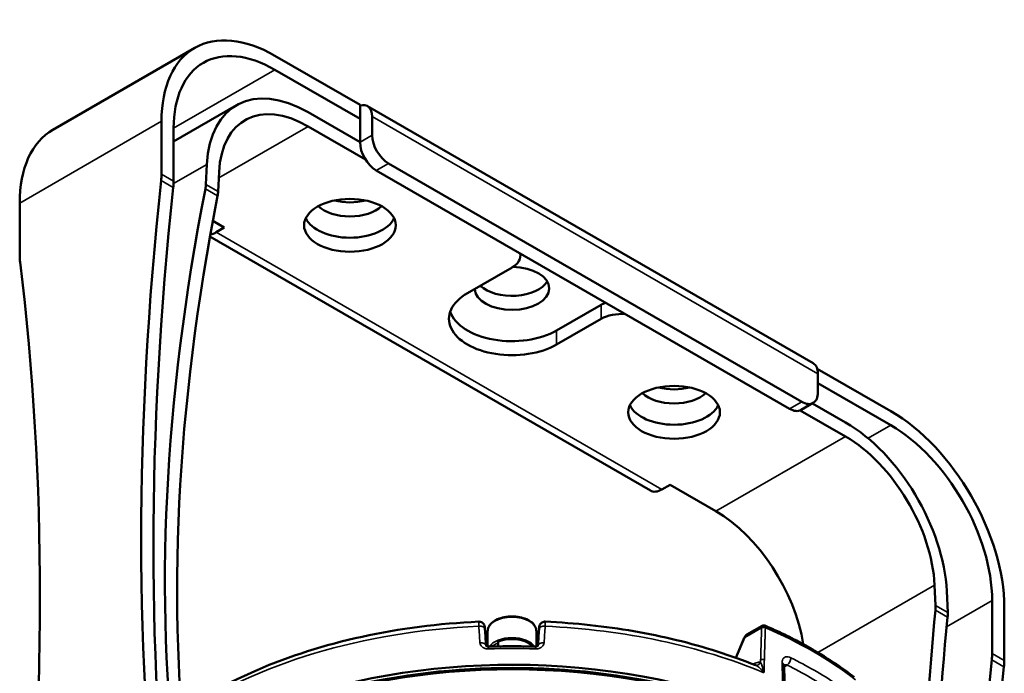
# Model space of a CAD drawing. Header units: millimetres. Extents: x 40 to 2195, y 40 to 1687.
# Tile 20 of 185: x 219 to 391, y 431 to 545. Entities that reach past the tile are written whole.
import ezdxf

# ---------------------------------------------------------------- set-up
doc = ezdxf.new("R2010")
doc.units = ezdxf.units.MM
doc.header["$LTSCALE"] = 8
doc.layers.add('Visible (ISO)', color=7, linetype='Continuous', lineweight=50)
doc.layers.add('Visible Narrow (ISO)', color=7, linetype='Continuous', lineweight=35)

msp = doc.modelspace()

# ---------------------------------------------------------------- linework, layer by layer
at = {"layer": 'Visible (ISO)'}
for p, q in [((249.536, 539.776), (224.787, 525.488)), ((278.385, 529.816), (263.536, 538.389)), ((278.385, 527.367), (263.536, 535.94)), ((256.81, 529.762), (245.858, 523.439)), ((278.385, 529.816), (278.385, 529.713)), ((278.385, 529.713), (278.385, 527.367)), ((279.678, 529.606), (357.46, 484.699)), ((278.385, 523.284), (269.31, 528.524)), ((280.506, 527.775), (280.506, 524.509)), ((243.737, 526.958), (243.737, 517.702)), ((279.343, 520.282), (269.31, 526.074)), ((278.385, 527.367), (278.385, 523.284)), ((245.858, 516.478), (245.858, 525.734)), ((251.659, 519.421), (251.488, 515.919)), ((355.46, 477.969), (283.335, 519.61)), ((253.777, 518.064), (253.612, 514.692)), ((281.214, 518.385), (353.338, 476.744)), ((218.988, 512.67), (218.988, 503.414)), ((254.697, 508.383), (252.686, 509.545)), ((254.697, 508.383), (253.283, 507.567)), ((252.197, 506.841), (329.065, 462.461)), ((306.366, 503.484), (306.366, 503.863)), ((304.902, 501.443), (297.123, 496.952)), ((320.458, 494.911), (312.68, 490.42)), ((320.458, 492.462), (312.68, 487.971)), ((371.016, 476.336), (358.163, 483.756)), ((358.288, 482.868), (358.288, 479.602)), ((371.016, 473.886), (358.288, 481.235)), ((355.338, 476.546), (357.46, 477.771)), ((363.121, 474.362), (357.338, 477.701)), ((363.121, 471.913), (355.209, 476.48)), ((331.065, 462.659), (332.479, 463.476)), ((340.493, 458.849), (332.479, 463.476)), ((378.819, 442.404), (378.654, 445.966)), ((380.943, 441.178), (380.772, 444.877)), ((388.694, 434.012), (388.694, 443.268)), ((390.815, 432.787), (390.815, 442.043)), ((345.897, 437.31), (348.583, 438.861)), ((348.583, 438.861), (348.583, 438.861)), ((300.652, 437.917), (300.652, 435.231)), ((309.152, 437.917), (309.152, 435.231)), ((345.439, 436.78), (343.962, 433.269)), ((300.652, 434.816), (300.652, 434.816)), ((301.629, 435.357), (301.413, 435.482)), ((301.413, 435.482), (301.413, 435.233)), ((301.629, 435.357), (301.826, 435.243)), ((302.474, 436.094), (302.474, 435.257)), ((309.152, 434.816), (309.152, 434.816)), ((347.413, 431.954), (347.413, 431.954)), ((352.534, 426.306), (352.403, 431.967))]:
    msp.add_line(p, q, dxfattribs=at)
for centre, major_axis, ratio, start_param, end_param in [((263.536, 515.528), (-14, 24.249), 0.5773503, 5.4977871, 7.0685835), ((263.536, 515.528), (-12.5, 21.651), 0.5773503, 5.4977871, 7.0685835), ((269.31, 508.111), (-12.5, 21.651), 0.5773503, 5.4977871, 7.0137604), ((269.31, 508.111), (-11, 19.053), 0.5773503, 5.4977871, 7.0137604), ((277.678, 526.142), (2, 3.464), 0.5773503, 5.4977871, 6.8159032), ((238.787, 501.239), (-14, 24.249), 0.5773503, 0, 0.7853982), ((283.335, 522.876), (2, -3.464), 0.5773503, 3.9269908, 5.4977871), ((281.214, 521.651), (-2, 3.464), 0.5773503, 0.7853982, 2.3561945), ((236.666, 513.62), (-5, -8.66), 0.5773503, 2.2242226, 2.3561945), ((639.717, 684.542), (-282.5, -489.304), 0.5773503, 5.3658153, 5.629759), ((238.787, 512.395), (5, 8.66), 0.5773503, 5.3658153, 5.4977871), ((247.942, 513.872), (-2.705, -4.223), 0.54484, 2.199603, 2.3821408), ((641.838, 683.318), (-282.5, -489.304), 0.5773503, 5.3658153, 5.629759), ((495.787, 606.45), (191.35, 299.415), 0.544888, 2.1979513, 2.5635663), ((497.911, 605.224), (191.35, 299.415), 0.544888, 2.1979513, 2.5635663), ((250.066, 512.645), (2.705, 4.223), 0.54484, 5.3411957, 5.5237335), ((276.617, 514.099), (-6.5, 0), 0.5773503, 0.5528326, 2.58876), ((276.617, 516.548), (-6.5, 0), 0.5773503, 1.1407173, 2.0008753), ((276.617, 511.241), (8, 0), 0.5773503, 3.4099677, 6.0148102), ((253.283, 510.833), (2, 3.464), 0.5773503, 3.5570933, 3.9269908), ((301.366, 503.484), (5, 0), 0.5773503, 5.4977871, 6.4250824), ((226.059, 507.496), (5, 8.66), 0.5773503, 2.3561945, 2.4881663), ((-176.992, 213.016), (282.5, 489.304), 0.5773503, 5.3658153, 5.629759), ((304.902, 497.769), (6.5, 0), 0.5773503, 3.1623086, 7.8340122), ((304.902, 500.218), (6.5, 0), 0.5773503, 3.6941226, 5.9507384), ((304.902, 492.462), (-11, 0), 0.5773503, 5.4977871, 8.6393798), ((323.994, 492.87), (5, 0), 0.5773503, 2.1548366, 2.3561945), ((304.902, 494.911), (-11, 0), 0.5773503, 0.1940631, 2.3561945), ((323.994, 490.42), (-5, 0), 0.5773503, 4.5704919, 5.4977871), ((355.46, 481.235), (2, 3.464), 0.5773503, 5.4977871, 6.2831853), ((333.186, 481.439), (-6.5, 0), 0.5773503, 0.5528326, 2.58876), ((333.186, 483.888), (-6.5, 0), 0.5773503, 1.1407173, 2.0008753), ((355.46, 481.235), (2, -3.464), 0.5773503, 5.4977871, 7.0685835), ((333.186, 478.581), (8, 0), 0.5773503, 3.4099677, 6.0148102), ((353.338, 480.01), (2, -3.464), 0.5773503, 5.4977871, 6.2831853), ((371.016, 453.474), (-14, 24.249), 0.5773503, 3.9269908, 5.4977871), ((363.121, 453.95), (-12.5, 21.651), 0.5773503, 3.9818139, 5.4977871), ((371.016, 453.474), (12.5, -21.651), 0.5773503, 0.7853982, 2.3561945), ((363.121, 453.95), (11, -19.053), 0.5773503, 0.8402212, 2.3561945), ((331.065, 465.925), (-2, -3.464), 0.5773503, 0, 0.7853982), ((340.493, 440.886), (11, -19.053), 0.5773503, 0.9853092, 2.3561945), ((628.198, 530.003), (161.992, 316.297), 0.6080647, 2.1427997, 2.2503871), ((375.272, 440.357), (-2.292, -4.46), 0.6081257, 2.1447072, 2.327245), ((630.322, 528.776), (161.992, 316.297), 0.6080647, 2.1427997, 2.2650443), ((377.397, 439.131), (2.292, 4.46), 0.6081257, 5.2862998, 5.4688376), ((304.902, 434.08), (-4.25, 0), 0.5773503, 3.6271291, 5.3203875), ((304.902, 388.766), (74.974, 0), 0.5773503, 0.0090882, 2.4350703), ((304.902, 387.95), (75, 0), 0.5773503, 0.0185173, 2.4330479), ((300.876, 434.216), (-0.031, 1), 0.0444879, 0.0000034, 0.0000231), ((304.902, 434.08), (-4.25, 0), 0.5773503, 5.6751867, 5.7976488), ((304.902, 432.855), (-4.25, 0), 0.5773503, 4.5537456, 4.8710324), ((308.927, 434.216), (0.032, 1), 0.0444876, 6.2831731, 6.2831872), ((381.623, 429.929), (-5, -8.66), 0.5773503, 2.2242226, 2.3561945), ((304.902, 388.766), (74, 0), 0.5773503, 0.778664, 2.3629286), ((784.674, 600.851), (-282.5, -489.304), 0.5773503, 5.3658153, 5.629759), ((786.795, 599.627), (-282.5, -489.304), 0.5773503, 5.3658153, 5.629759), ((383.744, 428.704), (5, 8.66), 0.5773503, 5.3658153, 5.4977871)]:
    msp.add_ellipse(centre, major_axis=major_axis, ratio=ratio, start_param=start_param, end_param=end_param, dxfattribs=at)
for centre in [(276.617, 508.791), (333.186, 476.132)]:
    msp.add_ellipse(centre, major_axis=(-8, 0), ratio=0.5773503, dxfattribs=at)
for points, knots in [([(309.152, 437.917), (309.152, 438.181), (309.086, 438.443), (308.833, 438.947), (308.639, 439.187), (308.131, 439.631), (307.808, 439.831), (307.076, 440.159), (306.664, 440.286), (305.799, 440.456), (305.345, 440.499), (304.439, 440.497), (303.987, 440.453), (303.126, 440.282), (302.717, 440.155), (301.983, 439.825), (301.658, 439.622), (301.131, 439.154), (300.927, 438.89), (300.703, 438.383), (300.652, 438.151), (300.652, 437.917)], [0.7853982, 0.7853982, 0.7853982, 0.7853982, 1.0672043, 1.0672043, 1.3691929, 1.3691929, 1.6966756, 1.6966756, 2.0286388, 2.0286388, 2.3587017, 2.3587017, 2.6878532, 2.6878532, 3.0179381, 3.0179381, 3.3499083, 3.3499083, 3.6770944, 3.6770944, 3.9269908, 3.9269908, 3.9269908, 3.9269908]), ([(247.246, 423.799), (251.115, 426.552), (255.543, 429.012), (266.019, 433.557), (272.213, 435.523), (285.28, 438.375), (292.153, 439.262), (299.102, 439.578)], [6.1793847, 6.1793847, 6.1793847, 6.1793847, 6.42417704, 6.42417704, 6.70710751, 6.70710751, 6.99003799, 6.99003799, 6.99003799, 6.99003799]), ([(299.102, 439.578), (299.21, 439.583), (299.321, 439.57), (299.527, 439.51), (299.625, 439.464), (299.801, 439.344), (299.88, 439.269), (299.975, 439.143), (300.004, 439.1), (300.052, 439.011), (300.072, 438.966), (300.102, 438.887), (300.112, 438.852), (300.13, 438.782), (300.137, 438.748), (300.146, 438.693), (300.15, 438.671), (300.161, 438.585), (300.167, 438.52), (300.178, 438.383), (300.182, 438.317), (300.187, 438.245)], [0, 0, 0, 0, 0.03242605, 0.03242605, 0.06433066, 0.06433066, 0.09625064, 0.09625064, 0.11192437, 0.11192437, 0.12691429, 0.12691429, 0.13834231, 0.13834231, 0.15240614, 0.15240614, 0.16477183, 0.16477183, 0.20061365, 0.20061365, 0.2269619, 0.2269619, 0.2269619, 0.2269619]), ([(309.616, 438.245), (309.623, 438.345), (309.629, 438.433), (309.639, 438.547), (309.643, 438.583), (309.65, 438.643), (309.653, 438.669), (309.661, 438.718), (309.665, 438.741), (309.675, 438.787), (309.68, 438.809), (309.695, 438.864), (309.706, 438.898), (309.735, 438.976), (309.755, 439.019), (309.816, 439.13), (309.863, 439.194), (309.984, 439.327), (310.065, 439.393), (310.245, 439.497), (310.347, 439.536), (310.532, 439.575), (310.617, 439.581), (310.701, 439.578)], [0.00000455, 0.00000455, 0.00000455, 0.00000455, 0.03672325, 0.03672325, 0.05621696, 0.05621696, 0.07081868, 0.07081868, 0.08181641, 0.08181641, 0.08996802, 0.08996802, 0.10130722, 0.10130722, 0.11587942, 0.11587942, 0.13953452, 0.13953452, 0.1700435, 0.1700435, 0.20190445, 0.20190445, 0.2270293, 0.2270293, 0.2270293, 0.2270293]), ([(310.701, 439.578), (313.318, 439.459), (315.925, 439.259), (321.09, 438.701), (323.647, 438.342), (328.683, 437.469), (331.162, 436.955), (336.015, 435.776), (338.389, 435.111), (343.005, 433.638), (345.248, 432.83), (347.413, 431.954)], [0.86394365, 0.86394365, 0.86394365, 0.86394365, 0.97051903, 0.97051903, 1.0770944, 1.0770944, 1.18366978, 1.18366978, 1.29024516, 1.29024516, 1.39682054, 1.39682054, 1.39682054, 1.39682054]), ([(348.583, 438.861), (348.63, 438.888), (348.682, 438.908), (348.788, 438.929), (348.843, 438.931), (348.942, 438.919), (348.989, 438.906), (349.032, 438.888)], [0, 0, 0, 0, 0.016338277, 0.016338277, 0.032420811, 0.032420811, 0.046583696, 0.046583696, 0.046583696, 0.046583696]), ([(349.032, 438.888), (350.213, 438.383), (351.369, 437.857), (353.625, 436.767), (354.726, 436.202), (356.869, 435.036), (357.911, 434.434), (359.933, 433.194), (360.913, 432.557), (362.807, 431.248), (363.721, 430.577), (364.6, 429.891)], [1.42285237, 1.42285237, 1.42285237, 1.42285237, 1.48215219, 1.48215219, 1.54145202, 1.54145202, 1.60075184, 1.60075184, 1.66005167, 1.66005167, 1.71935149, 1.71935149, 1.71935149, 1.71935149]), ([(345.439, 436.78), (345.489, 436.897), (345.556, 437.008), (345.649, 437.112), (345.659, 437.123), (345.669, 437.133)], [0, 0, 0, 0, 0.038649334, 0.038649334, 0.043208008, 0.043208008, 0.043208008, 0.043208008]), ([(300.652, 435.948), (300.588, 436.008), (300.532, 436.069), (300.413, 436.211), (300.356, 436.291), (300.31, 436.368)], [4.95796869, 4.95796869, 4.95796869, 4.95796869, 5.0462213, 5.0462213, 5.16690001, 5.16690001, 5.16690001, 5.16690001]), ([(300.374, 435.376), (300.374, 435.376), (300.375, 435.371), (300.394, 435.349), (300.411, 435.332), (300.453, 435.304), (300.47, 435.295), (300.511, 435.274), (300.537, 435.263), (300.606, 435.241), (300.652, 435.23), (300.747, 435.217), (300.796, 435.214), (300.845, 435.216)], [0.024102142, 0.024102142, 0.024102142, 0.024102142, 0.046055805, 0.046055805, 0.067018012, 0.067018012, 0.07699414, 0.07699414, 0.088546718, 0.088546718, 0.104433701, 0.104433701, 0.119182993, 0.119182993, 0.119182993, 0.119182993]), ([(300.845, 435.216), (301.385, 435.233), (301.926, 435.247), (303.008, 435.267), (303.549, 435.274), (304.631, 435.281), (305.172, 435.281), (306.255, 435.274), (306.796, 435.267), (307.878, 435.247), (308.418, 435.233), (308.959, 435.216)], [0.73088526, 0.73088526, 0.73088526, 0.73088526, 0.75269042, 0.75269042, 0.77449558, 0.77449558, 0.79630074, 0.79630074, 0.8181059, 0.8181059, 0.83991106, 0.83991106, 0.83991106, 0.83991106]), ([(308.959, 435.216), (309.009, 435.214), (309.06, 435.217), (309.153, 435.23), (309.197, 435.241), (309.272, 435.265), (309.305, 435.28), (309.359, 435.309), (309.38, 435.324), (309.41, 435.35), (309.419, 435.361), (309.428, 435.373), (309.429, 435.376), (309.429, 435.376)], [0, 0, 0, 0, 0.015218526, 0.015218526, 0.030302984, 0.030302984, 0.045233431, 0.045233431, 0.060972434, 0.060972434, 0.078389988, 0.078389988, 0.095052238, 0.095052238, 0.095052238, 0.095052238]), ([(352.415, 432.085), (352.415, 432.085), (352.413, 432.08), (352.407, 432.054), (352.402, 432.018), (352.403, 431.967)], [0.067590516, 0.067590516, 0.067590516, 0.067590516, 0.085434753, 0.085434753, 0.117186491, 0.117186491, 0.117186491, 0.117186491])]:
    msp.add_open_spline(points, degree=3, knots=knots, dxfattribs=at)
for points in [[(300.187, 438.245), (300.25, 437.288), (300.313, 436.33), (300.376, 435.373)], [(309.428, 435.373), (309.491, 436.33), (309.553, 437.288), (309.616, 438.245)], [(345.669, 437.133), (345.735, 437.203), (345.813, 437.262), (345.897, 437.31)], [(345.897, 437.31), (345.897, 437.31), (345.897, 437.31), (345.897, 437.31)], [(309.493, 436.368), (309.414, 436.234), (309.301, 436.092), (309.152, 435.948)], [(347.395, 431.961), (347.395, 431.961), (347.395, 431.961), (347.395, 431.961)]]:
    msp.add_open_spline(points, degree=3, dxfattribs=at)
at = {"layer": 'Visible Narrow (ISO)'}
for p, q in [((263.536, 535.94), (245.858, 525.734)), ((280.506, 527.775), (358.288, 482.868)), ((243.737, 526.958), (218.988, 512.67)), ((269.31, 526.074), (253.729, 517.079)), ((280.506, 524.509), (278.385, 523.284)), ((251.659, 519.421), (245.849, 516.067)), ((283.335, 519.61), (281.214, 518.385)), ((243.737, 517.702), (245.858, 516.478)), ((243.675, 516.593), (245.797, 515.368)), ((251.488, 515.919), (253.612, 514.692)), ((251.393, 515.163), (253.518, 513.936)), ((253.283, 507.567), (331.065, 462.659)), ((320.458, 494.911), (320.458, 492.462)), ((312.68, 487.971), (312.68, 490.42)), ((353.338, 476.744), (355.46, 477.969)), ((371.016, 473.886), (367.041, 471.591)), ((363.121, 471.913), (340.493, 458.849)), ((378.654, 445.966), (358.279, 434.203)), ((378.795, 441.608), (380.919, 440.381)), ((378.819, 442.404), (380.943, 441.178)), ((388.694, 443.268), (380.752, 438.682)), ((345.547, 436.811), (348.466, 438.493)), ((345.547, 436.811), (344.045, 433.24)), ((388.694, 434.012), (390.815, 432.787)), ((347.096, 432.209), (346.966, 432.133)), ((348.295, 432.896), (348.283, 432.494)), ((352.034, 432.413), (352.165, 426.752)), ((352.409, 431.708), (352.906, 431.995)), ((388.632, 432.902), (390.754, 431.677))]:
    msp.add_line(p, q, dxfattribs=at)
for centre, major_axis, ratio, start_param, end_param in [((304.902, 437.917), (-4.25, 0), 0.5773503, 3.1415927, 6.2831853), ((304.902, 395.749), (74.75, 0), 0.5773503, 1.6483297, 2.4507891), ((299.189, 438.18), (0.998, 0.065), 0.601017, 0.0000579, 1.6090029), ((311.58, 233.453), (41.847, -634.875), 0.001765, 1.8952183, 1.9000085), ((310.614, 438.18), (-0.998, 0.065), 0.6010189, 4.6741781, 6.2831853), ((300.563, 272.012), (37.374, 566.115), 0.0016211, 1.2718903, 1.2772096), ((304.902, 395.749), (-74.75, 0), 0.5773503, 4.0835043, 4.6348556), ((348.819, 438.261), (0.5, -0.015), 0.6173738, 0.9541193, 2.3740401), ((348.819, 438.271), (0.5, -0.003), 0.6321308, 0.9405261, 2.3589167), ((348.911, 438.367), (-0.075, -0.463), 0.4087905, 1.936197, 1.983134), ((304.902, 403.893), (74.489, 0), 0.5773503, 0.6354764, 0.93532), ((304.902, 434.325), (-4.25, 0), 0.5773503, 3.5146105, 5.9101675), ((345.9, 436.586), (-0.461, 0.194), 0.2504961, 5.6835576, 6.2831853), ((346.241, 436.357), (-0.205, 1.004), 0.700598, 0.5082251, 0.9635452), ((346.029, 436.787), (-0.36, 0.347), 0.4539803, 6.0287057, 6.2831891), ((299.378, 435.3), (0.998, 0.065), 0.6009027, 0.0128609, 1.6063512), ((304.902, 436.98), (-4.765, 0), 0.5773503, 0.2778281, 0.4691319), ((304.902, 434.325), (-4.25, 0), 0.5773503, 6.0827919, 6.0828091), ((300.876, 434.217), (-0.031, 1), 0.0444879, 0.0000225, 0.9284385), ((304.902, 391.646), (-74.881, 0), 0.5773503, 4.6578761, 4.7669019), ((304.902, 434.08), (3.95, 0), 0.5773503, 2.2326879, 2.5472277), ((308.927, 434.217), (0.031, 1), 0.0444876, 5.3547496, 6.2831712), ((304.902, 434.325), (4.25, 0), 0.5773503, 0.2003768, 0.200394), ((304.902, 436.98), (4.765, 0), 0.5773503, 5.8140534, 6.0053572), ((310.425, 435.3), (-0.998, 0.065), 0.6009026, 4.6767734, 6.2703215), ((348.648, 432.671), (-0.5, 0.015), 0.6172423, 4.1005261, 5.5155862), ((352.906, 432.812), (0.445, 0.896), 0.5325884, 3.8922851, 5.4892509), ((304.902, 400.627), (-74.593, 0), 0.5773503, 3.8521865, 4.001795), ((346.39, 432.659), (0.5, -0.866), 0.5773503, 0.5721035, 0.7330383), ((347.577, 432.944), (-0.181, -0.983), 0.8177238, 0.0003548, 1.2506018), ((351.403, 431.944), (1, 0.023), 0.5923426, 0, 0.873869), ((304.902, 399.789), (-73.594, 0), 0.5773503, 3.8521865, 4.0017951)]:
    msp.add_ellipse(centre, major_axis=major_axis, ratio=ratio, start_param=start_param, end_param=end_param, dxfattribs=at)
for points, knots in [([(299.112, 438.777), (299.107, 438.941), (299.099, 439.232), (299.095, 439.512), (299.099, 439.577), (299.102, 439.578), (299.102, 439.578)], [0.00000632, 0.00000632, 0.00000632, 0.00000632, 0.2, 0.4, 0.6, 0.60060801, 0.60060801, 0.60060801, 0.60060801]), ([(310.701, 439.578), (310.701, 439.578), (310.704, 439.577), (310.708, 439.512), (310.705, 439.232), (310.697, 438.941), (310.691, 438.777)], [0.39939199, 0.39939199, 0.39939199, 0.39939199, 0.4, 0.6, 0.8, 0.99999368, 0.99999368, 0.99999368, 0.99999368]), ([(348.465, 438.491), (348.447, 437.886), (348.429, 437.278), (348.41, 436.668), (348.408, 436.595), (348.406, 436.523), (348.404, 436.45), (348.387, 435.912), (348.371, 435.371), (348.354, 434.819), (348.341, 434.396), (348.328, 433.965), (348.314, 433.529), (348.308, 433.32), (348.302, 433.109), (348.295, 432.896)], [0.00018889, 0.00018889, 0.00018889, 0.00018889, 0.33333333, 0.33333333, 0.33333333, 0.37300609, 0.37300609, 0.37300609, 0.66666667, 0.66666667, 0.66666667, 0.89169615, 0.89169615, 0.89169615, 1, 1, 1, 1]), ([(348.583, 438.861), (348.58, 438.859), (348.576, 438.857), (348.573, 438.854), (348.563, 438.847), (348.553, 438.838), (348.545, 438.826), (348.536, 438.815), (348.528, 438.802), (348.521, 438.788), (348.513, 438.773), (348.507, 438.757), (348.501, 438.739), (348.495, 438.721), (348.489, 438.7), (348.485, 438.677), (348.48, 438.654), (348.476, 438.628), (348.472, 438.598), (348.469, 438.567), (348.467, 438.531), (348.465, 438.491)], [0.47435526, 0.47435526, 0.47435526, 0.47435526, 0.5, 0.5, 0.5, 0.58333333, 0.58333333, 0.58333333, 0.66666667, 0.66666667, 0.66666667, 0.75, 0.75, 0.75, 0.83333333, 0.83333333, 0.83333333, 0.91666667, 0.91666667, 0.91666667, 1, 1, 1, 1]), ([(349.115, 438.504), (349.097, 437.901), (349.078, 437.292), (349.059, 436.682), (349.057, 436.611), (349.055, 436.539), (349.053, 436.468), (349.036, 435.929), (349.019, 435.388), (349.002, 434.836), (348.989, 434.413), (348.976, 433.983), (348.962, 433.548), (348.956, 433.338), (348.949, 433.127), (348.943, 432.915)], [0, 0, 0, 0, 0.3333333, 0.3333333, 0.3333333, 0.3723846, 0.3723846, 0.3723846, 0.6666667, 0.6666667, 0.6666667, 0.8915942, 0.8915942, 0.8915942, 1, 1, 1, 1]), ([(349.115, 438.524), (349.115, 438.531), (349.115, 438.537), (349.115, 438.543), (349.114, 438.573), (349.113, 438.601), (349.111, 438.625), (349.111, 438.633), (349.11, 438.64), (349.11, 438.646), (349.108, 438.667), (349.106, 438.687), (349.104, 438.704), (349.103, 438.711), (349.102, 438.718), (349.101, 438.725), (349.098, 438.739), (349.096, 438.752), (349.094, 438.764), (349.092, 438.771), (349.091, 438.778), (349.089, 438.784), (349.087, 438.794), (349.084, 438.803), (349.082, 438.812), (349.079, 438.819), (349.077, 438.825), (349.075, 438.831), (349.072, 438.837), (349.07, 438.843), (349.067, 438.849), (349.064, 438.855), (349.061, 438.86), (349.058, 438.864), (349.055, 438.868), (349.052, 438.872), (349.049, 438.875), (349.045, 438.879), (349.041, 438.882), (349.037, 438.885), (349.035, 438.886), (349.034, 438.887), (349.032, 438.888)], [0.00000013, 0.00000013, 0.00000013, 0.00000013, 0.01366665, 0.01366665, 0.01366665, 0.08333333, 0.08333333, 0.08333333, 0.1033822, 0.1033822, 0.1033822, 0.16666667, 0.16666667, 0.16666667, 0.193197, 0.193197, 0.193197, 0.25, 0.25, 0.25, 0.28257779, 0.28257779, 0.28257779, 0.33333333, 0.33333333, 0.33333333, 0.37232464, 0.37232464, 0.37232464, 0.41666667, 0.41666667, 0.41666667, 0.4619931, 0.4619931, 0.4619931, 0.5, 0.5, 0.5, 0.55165788, 0.55165788, 0.55165788, 0.57167471, 0.57167471, 0.57167471, 0.57167471]), ([(300.822, 434.814), (300.789, 434.813), (300.757, 434.813), (300.726, 434.813), (300.6, 434.816), (300.48, 434.83), (300.362, 434.855), (300.319, 434.865), (300.276, 434.876), (300.233, 434.888), (300.133, 434.918), (300.037, 434.956), (299.948, 435.002), (299.898, 435.028), (299.852, 435.055), (299.807, 435.085), (299.737, 435.132), (299.673, 435.184), (299.616, 435.241), (299.571, 435.285), (299.531, 435.332), (299.495, 435.381), (299.456, 435.435), (299.423, 435.49), (299.395, 435.548), (299.365, 435.611), (299.342, 435.676), (299.326, 435.744), (299.314, 435.793), (299.307, 435.844), (299.303, 435.897)], [0.00000008, 0.00000008, 0.00000008, 0.00000008, 0.04018694, 0.04018694, 0.04018694, 0.2, 0.2, 0.2, 0.25941641, 0.25941641, 0.25941641, 0.4, 0.4, 0.4, 0.47758642, 0.47758642, 0.47758642, 0.6, 0.6, 0.6, 0.69573185, 0.69573185, 0.69573185, 0.8, 0.8, 0.8, 0.91527274, 0.91527274, 0.91527274, 1, 1, 1, 1]), ([(310.5, 435.897), (310.496, 435.844), (310.489, 435.792), (310.477, 435.742), (310.461, 435.675), (310.438, 435.611), (310.408, 435.548), (310.38, 435.49), (310.346, 435.433), (310.307, 435.379), (310.271, 435.33), (310.231, 435.284), (310.187, 435.24), (310.129, 435.183), (310.064, 435.13), (309.992, 435.082), (309.949, 435.053), (309.903, 435.026), (309.855, 435.002), (309.764, 434.955), (309.667, 434.916), (309.565, 434.887), (309.524, 434.875), (309.482, 434.864), (309.44, 434.855), (309.321, 434.829), (309.199, 434.815), (309.071, 434.813), (309.042, 434.813), (309.012, 434.813), (308.982, 434.814)], [0, 0, 0, 0, 0.0856566, 0.0856566, 0.0856566, 0.2, 0.2, 0.2, 0.305563, 0.305563, 0.305563, 0.4, 0.4, 0.4, 0.5242493, 0.5242493, 0.5242493, 0.6, 0.6, 0.6, 0.7427529, 0.7427529, 0.7427529, 0.8, 0.8, 0.8, 0.9623543, 0.9623543, 0.9623543, 1, 1, 1, 1]), ([(348.873, 430.65), (348.753, 430.817), (348.63, 430.968), (348.508, 431.103), (348.386, 431.238), (348.266, 431.357), (348.148, 431.462), (348.03, 431.566), (347.916, 431.656), (347.808, 431.732), (347.7, 431.807), (347.597, 431.868), (347.504, 431.913), (347.473, 431.928), (347.442, 431.942), (347.413, 431.954)], [0, 0, 0, 0, 0.2, 0.2, 0.2, 0.4, 0.4, 0.4, 0.6, 0.6, 0.6, 0.8, 0.8, 0.8, 0.86700126, 0.86700126, 0.86700126, 0.86700126]), ([(348.873, 430.65), (348.835, 430.837), (348.795, 431.011), (348.754, 431.172), (348.713, 431.333), (348.671, 431.48), (348.629, 431.615), (348.587, 431.75), (348.545, 431.873), (348.505, 431.984), (348.464, 432.094), (348.424, 432.193), (348.387, 432.278), (348.349, 432.363), (348.314, 432.435), (348.283, 432.494)], [0, 0, 0, 0, 0.2, 0.2, 0.2, 0.4, 0.4, 0.4, 0.6, 0.6, 0.6, 0.8, 0.8, 0.8, 1, 1, 1, 1]), ([(348.943, 432.915), (348.932, 432.548), (348.92, 432.176), (348.908, 431.799), (348.897, 431.421), (348.885, 431.038), (348.873, 430.65)], [0, 0, 0, 0, 0.5, 0.5, 0.5, 1, 1, 1, 1]), ([(352.906, 431.995), (352.819, 432.032), (352.733, 432.055), (352.652, 432.063), (352.57, 432.07), (352.493, 432.063), (352.425, 432.042), (352.418, 432.04), (352.412, 432.038), (352.405, 432.036)], [0, 0, 0, 0, 0.2, 0.2, 0.2, 0.4, 0.4, 0.4, 0.41892294, 0.41892294, 0.41892294, 0.41892294])]:
    msp.add_open_spline(points, degree=3, knots=knots, dxfattribs=at)
for points in [[(345.72, 437.163), (345.767, 437.219), (345.826, 437.269), (345.897, 437.31)], [(353.558, 433.27), (353.389, 433.354), (353.07, 433.457), (352.629, 433.436), (352.288, 433.239), (352.075, 432.889), (352.03, 432.586), (352.034, 432.413)], [(348.283, 432.494), (348.17, 432.515), (347.931, 432.521), (347.526, 432.425), (347.243, 432.293), (347.096, 432.209)]]:
    msp.add_open_spline(points, degree=3, dxfattribs=at)

doc.saveas('drawing.dxf')
